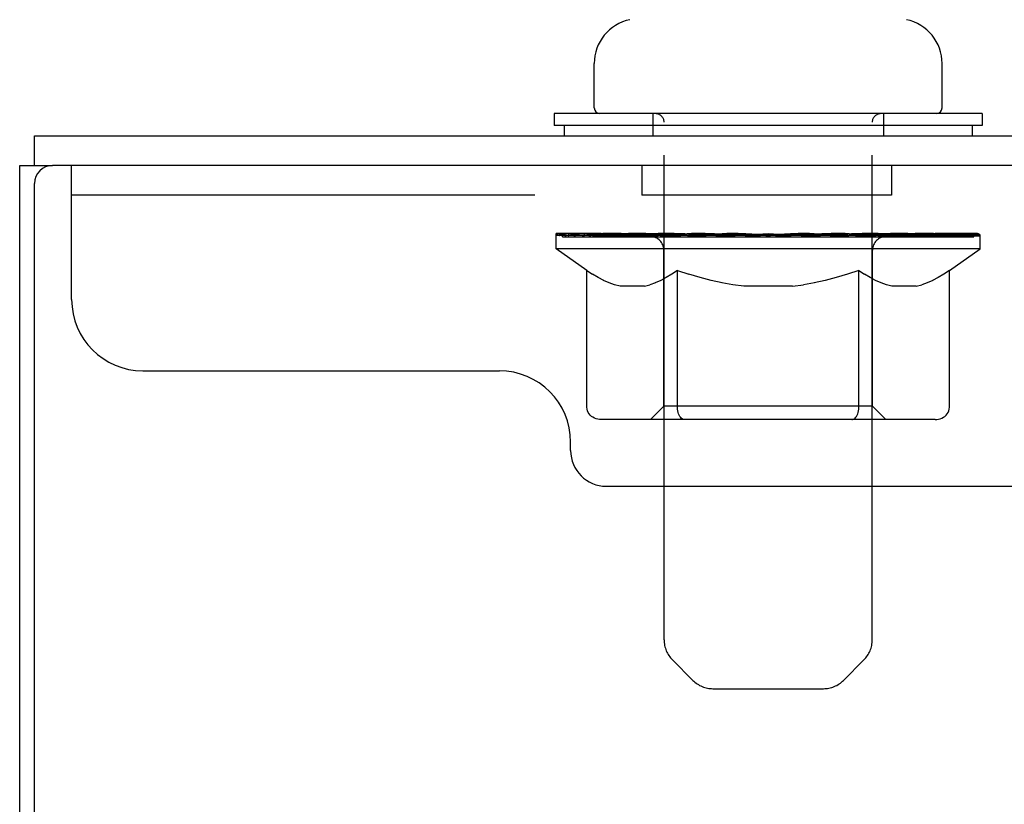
# Model space of a CAD drawing. Header units: inches. Extents: x 0 to 309, y 0 to 200.
# Tile 63 of 109: x 8.37 to 11.83, y 132.04 to 134.79. Entities that reach past the tile are written whole.
import ezdxf

# ---------------------------------------------------------------- set-up
doc = ezdxf.new("R2010")
doc.units = ezdxf.units.IN
doc.header["$LTSCALE"] = 17
doc.header["$MEASUREMENT"] = 0
doc.linetypes.add('HIDDEN', pattern=[0.2, 0.1, -0.1])
doc.layers.get('0').update_dxf_attribs({"linetype": 'CONTINUOUS'})
doc.layers.add('02___PRT_ALL_AXES', color=7, linetype='CONTINUOUS')
doc.layers.add('DEFAULT_2', color=8, linetype='HIDDEN')

msp = doc.modelspace()

# ---------------------------------------------------------------- linework, layer by layer
at = {"color": 7, "linetype": 'Continuous'}
for p, q in [((10.3898, 134.4807), (10.3898, 134.6365)), ((11.6098, 134.4807), (11.6098, 134.6365)), ((10.2498, 134.4607), (10.2498, 134.4187)), ((11.7498, 134.4607), (10.2498, 134.4607)), ((11.7498, 134.4607), (11.7498, 134.4187)), ((11.7498, 134.4187), (10.2498, 134.4187)), ((10.2848, 134.4187), (10.2848, 134.3827)), ((11.7148, 134.4187), (11.7148, 134.3827)), ((8.4268, 134.2787), (8.4268, 134.3827)), ((8.3748, 62.4867), (8.3748, 134.2787)), ((8.3748, 134.2787), (8.4893, 134.2787))]:
    msp.add_line(p, q, dxfattribs=at)
at = {"color": 3, "linetype": 'Continuous'}
for p, q in [((8.4268, 134.3827), (44.1283, 134.3827)), ((44.1278, 134.2787), (8.4893, 134.2787)), ((8.4268, 62.5492), (8.4268, 134.2162))]:
    msp.add_line(p, q, dxfattribs=at)
at = {"color": 7, "linetype": 'Continuous'}
for centre, radius, start, end in [((10.5467, 134.6365), 0.157, 101.6478, 180), ((11.4528, 134.6365), 0.157, 0, 78.3522), ((10.4098, 134.4807), 0.02, 180, 270), ((11.5898, 134.4807), 0.02, 270, 360)]:
    msp.add_arc(centre, radius, start, end, dxfattribs=at)
at = {"color": 3, "linetype": 'Continuous'}
msp.add_arc((8.4893, 134.2162), 0.0625, 90, 180, dxfattribs=at)
at = {"layer": '02___PRT_ALL_AXES', "color": 8, "linetype": 'HIDDEN'}
for p, q in [((10.557, 134.2787), (10.557, 134.1747)), ((11.432, 134.2787), (10.557, 134.2787)), ((11.432, 134.2787), (11.432, 134.1747)), ((11.432, 134.1747), (10.557, 134.1747))]:
    msp.add_line(p, q, dxfattribs=at)
at = {"layer": 'DEFAULT_2', "color": 8, "linetype": 'HIDDEN'}
for p, q in [((10.5948, 134.4607), (10.5948, 134.3827)), ((11.4048, 134.4607), (11.4048, 134.3827)), ((10.6348, 132.6151), (10.6348, 134.4307)), ((11.3648, 132.6151), (11.3648, 134.4307)), ((8.557, 133.8087), (8.557, 134.2787)), ((44.182, 134.1747), (8.557, 134.1747)), ((10.2563, 133.986), (10.2563, 134.0407)), ((10.2676, 134.0329), (10.2676, 134.0407)), ((10.2782, 134.029), (10.2782, 134.033)), ((10.2782, 134.029), (11.7214, 134.029)), ((10.2886, 134.029), (10.2886, 134.033)), ((10.2897, 134.029), (10.2897, 134.033)), ((10.3011, 134.0329), (10.3011, 134.0407)), ((10.3206, 134.029), (10.3206, 134.033)), ((10.3228, 134.029), (10.3228, 134.033)), ((10.3559, 134.0329), (10.3559, 134.0407)), ((10.3732, 134.029), (10.3732, 134.033)), ((10.3765, 134.029), (10.3765, 134.033)), ((10.6129, 134.0326), (10.384, 134.0326)), ((10.4302, 134.0329), (10.4302, 134.0407)), ((10.4316, 134.029), (10.4316, 134.0326)), ((10.4322, 134.029), (10.4322, 134.0326)), ((10.4353, 134.029), (10.4353, 134.0326)), ((10.4449, 134.029), (10.4449, 134.033)), ((10.4451, 134.029), (10.4451, 134.0326)), ((10.4491, 134.029), (10.4491, 134.033)), ((10.4523, 134.029), (10.4523, 134.0338)), ((10.4562, 134.029), (10.4562, 134.0326)), ((10.4755, 134.029), (10.4755, 134.0326)), ((10.4936, 134.029), (10.4936, 134.0326)), ((10.496, 134.029), (10.496, 134.0358)), ((10.5218, 134.029), (10.5218, 134.0326)), ((10.5219, 134.0329), (10.5219, 134.0407)), ((10.5334, 134.029), (10.5334, 134.033)), ((10.5384, 134.029), (10.5384, 134.033)), ((10.5464, 134.029), (10.5464, 134.0326)), ((10.5621, 134.029), (10.5621, 134.0375)), ((10.5827, 134.029), (10.5827, 134.0326)), ((10.5854, 134.029), (10.5854, 134.0326)), ((10.6129, 134.029), (10.6129, 134.0326)), ((10.6913, 134.0326), (10.6256, 134.0326)), ((10.628, 134.0329), (10.628, 134.0407)), ((10.6361, 134.029), (10.6361, 134.033)), ((10.6418, 134.029), (10.6418, 134.033)), ((10.6485, 134.029), (10.6485, 134.0389)), ((10.6562, 134.029), (10.6562, 134.0326)), ((10.6674, 134.029), (10.6674, 134.0326)), ((10.6913, 134.029), (10.6913, 134.0326)), ((10.7789, 134.0326), (10.7163, 134.0326)), ((10.7401, 134.029), (10.7401, 134.0326)), ((10.7455, 134.0329), (10.7455, 134.0407)), ((10.7499, 134.029), (10.7499, 134.033)), ((10.7526, 134.029), (10.7526, 134.0399)), ((10.756, 134.029), (10.756, 134.033)), ((10.7654, 134.029), (10.7654, 134.0331)), ((10.7789, 134.029), (10.7789, 134.0326)), ((10.8733, 134.0326), (10.8157, 134.0326)), ((10.832, 134.029), (10.832, 134.0326)), ((10.865, 134.0326), (10.9998, 134.0407)), ((10.8707, 134.0329), (10.8707, 134.0407)), ((10.8713, 134.0405), (10.8707, 134.0407)), ((10.8713, 134.033), (10.8713, 134.0405)), ((10.8713, 134.029), (10.8713, 134.033)), ((10.8733, 134.029), (10.8733, 134.0326)), ((10.8763, 134.029), (10.8763, 134.0332)), ((10.8777, 134.029), (10.8777, 134.033)), ((10.9716, 134.0326), (10.9207, 134.0326)), ((10.9289, 134.029), (10.9289, 134.0326)), ((10.9716, 134.029), (10.9716, 134.0326)), ((10.9968, 134.0331), (10.9965, 134.033)), ((10.9965, 134.029), (10.9965, 134.033)), ((10.9968, 134.029), (10.9968, 134.0331)), ((10.9998, 134.0329), (10.9998, 134.0407)), ((10.9998, 134.0407), (11.1345, 134.0326)), ((11.0028, 134.029), (11.0028, 134.0331)), ((11.0028, 134.0331), (11.003, 134.033)), ((11.003, 134.029), (11.003, 134.033)), ((11.028, 134.029), (11.028, 134.0326)), ((11.028, 134.0326), (11.0789, 134.0326)), ((11.0707, 134.029), (11.0707, 134.0326)), ((11.1219, 134.029), (11.1219, 134.033)), ((11.1233, 134.029), (11.1233, 134.0332)), ((11.1262, 134.029), (11.1262, 134.0326)), ((11.1262, 134.0326), (11.1838, 134.0326)), ((11.1282, 134.0405), (11.1289, 134.0407)), ((11.1282, 134.033), (11.1282, 134.0405)), ((11.1283, 134.029), (11.1283, 134.033)), ((11.1289, 134.0329), (11.1289, 134.0407)), ((11.1676, 134.029), (11.1676, 134.0326)), ((11.2206, 134.029), (11.2206, 134.0326)), ((11.2206, 134.0326), (11.2832, 134.0326)), ((11.2342, 134.029), (11.2342, 134.0331)), ((11.2435, 134.029), (11.2435, 134.033)), ((11.2469, 134.029), (11.2469, 134.0399)), ((11.2496, 134.029), (11.2496, 134.033)), ((11.2541, 134.0329), (11.2541, 134.0407)), ((11.2594, 134.029), (11.2594, 134.0326)), ((11.3083, 134.029), (11.3083, 134.0326)), ((11.3083, 134.0326), (11.374, 134.0326)), ((11.3321, 134.029), (11.3321, 134.0326)), ((11.3434, 134.029), (11.3434, 134.0326)), ((11.3511, 134.029), (11.3511, 134.0389)), ((11.3577, 134.029), (11.3577, 134.033)), ((11.3634, 134.029), (11.3634, 134.033)), ((11.3715, 134.0329), (11.3715, 134.0407)), ((11.3866, 134.029), (11.3866, 134.0326)), ((11.3866, 134.0326), (11.7433, 134.0326)), ((11.4141, 134.029), (11.4141, 134.0326)), ((11.4169, 134.029), (11.4169, 134.0326)), ((11.4375, 134.029), (11.4375, 134.0375)), ((11.4532, 134.029), (11.4532, 134.0326)), ((11.4611, 134.029), (11.4611, 134.033)), ((11.4661, 134.029), (11.4661, 134.033)), ((11.4777, 134.0329), (11.4777, 134.0407)), ((11.4777, 134.029), (11.4777, 134.0326)), ((11.5035, 134.029), (11.5035, 134.0358)), ((11.5059, 134.029), (11.5059, 134.0326)), ((11.524, 134.029), (11.524, 134.0326)), ((11.5433, 134.029), (11.5433, 134.0326)), ((11.5473, 134.029), (11.5473, 134.0338)), ((11.5504, 134.029), (11.5504, 134.033)), ((11.5544, 134.029), (11.5544, 134.0326)), ((11.5546, 134.029), (11.5546, 134.033)), ((11.5642, 134.029), (11.5642, 134.0326)), ((11.5673, 134.029), (11.5673, 134.0326)), ((11.568, 134.029), (11.568, 134.0326)), ((11.5693, 134.0329), (11.5693, 134.0407)), ((11.6018, 134.0366), (11.742, 134.0381)), ((11.6018, 134.0326), (11.6018, 134.0366)), ((11.6231, 134.029), (11.6231, 134.033)), ((11.6263, 134.029), (11.6263, 134.033)), ((11.6437, 134.0329), (11.6437, 134.0407)), ((11.6767, 134.029), (11.6767, 134.033)), ((11.679, 134.029), (11.679, 134.033)), ((11.6984, 134.0329), (11.6984, 134.0407)), ((11.7098, 134.029), (11.7098, 134.033)), ((11.711, 134.029), (11.711, 134.033)), ((11.7214, 134.029), (11.7214, 134.033)), ((11.732, 134.0329), (11.732, 134.0407)), ((11.742, 134.0326), (11.742, 134.0381)), ((11.7433, 133.986), (11.7433, 134.0329)), ((10.3641, 133.9105), (10.2563, 133.986)), ((11.7433, 133.986), (10.2563, 133.986)), ((10.6339, 133.4341), (10.6339, 133.9824)), ((11.3657, 133.4341), (11.3657, 133.9824)), ((11.6354, 133.9105), (11.7433, 133.986)), ((10.3641, 133.4308), (10.3641, 133.9105)), ((10.3641, 133.9105), (10.3842, 133.8971)), ((10.4039, 133.8854), (10.3839, 133.8973)), ((10.4232, 133.8754), (10.4035, 133.8856)), ((10.6425, 133.8856), (10.6229, 133.8754)), ((10.6621, 133.8973), (10.6422, 133.8854)), ((10.6819, 133.9105), (10.6619, 133.8971)), ((10.6819, 133.4308), (10.6819, 133.9105)), ((10.6819, 133.9105), (10.722, 133.8971)), ((10.7615, 133.8854), (10.7216, 133.8973)), ((10.8001, 133.8754), (10.7608, 133.8856)), ((11.2388, 133.8856), (11.1994, 133.8754)), ((11.2779, 133.8973), (11.2381, 133.8854)), ((11.3176, 133.9105), (11.2775, 133.8971)), ((11.3176, 133.4308), (11.3176, 133.9105)), ((11.3176, 133.9105), (11.3377, 133.8971)), ((11.3574, 133.8854), (11.3374, 133.8973)), ((11.3767, 133.8754), (11.357, 133.8856)), ((11.596, 133.8856), (11.5764, 133.8754)), ((11.6156, 133.8973), (11.5957, 133.8854)), ((11.6354, 133.9105), (11.6154, 133.8971)), ((11.6354, 133.4308), (11.6354, 133.9105)), ((10.4423, 133.8671), (10.4228, 133.8756)), ((10.4613, 133.8605), (10.442, 133.8672)), ((10.4803, 133.8555), (10.4611, 133.8605)), ((10.5658, 133.8555), (10.4803, 133.8555)), ((10.5658, 133.8555), (10.5849, 133.8605)), ((10.6041, 133.8672), (10.5847, 133.8605)), ((10.6232, 133.8756), (10.6038, 133.8671)), ((10.8383, 133.8671), (10.7994, 133.8756)), ((10.8764, 133.8605), (10.8377, 133.8672)), ((10.9142, 133.8555), (10.876, 133.8605)), ((11.0853, 133.8555), (10.9142, 133.8555)), ((11.0853, 133.8555), (11.1236, 133.8605)), ((11.1619, 133.8672), (11.1232, 133.8605)), ((11.2002, 133.8756), (11.1613, 133.8671)), ((11.3958, 133.8671), (11.3763, 133.8756)), ((11.4148, 133.8605), (11.3955, 133.8672)), ((11.4337, 133.8555), (11.4146, 133.8605)), ((11.5193, 133.8555), (11.4337, 133.8555)), ((11.5193, 133.8555), (11.5384, 133.8605)), ((11.5576, 133.8672), (11.5382, 133.8605)), ((11.5767, 133.8756), (11.5573, 133.8671)), ((8.807, 133.5587), (10.057, 133.5587)), ((10.6339, 133.4341), (10.5873, 133.3875)), ((11.3657, 133.4341), (10.6339, 133.4341)), ((11.3657, 133.4341), (11.4123, 133.3875)), ((10.6952, 133.3926), (10.6925, 133.3955)), ((11.5853, 133.3875), (10.4142, 133.3875)), ((10.701, 133.3887), (10.698, 133.3903)), ((10.704, 133.3878), (10.701, 133.3887)), ((10.707, 133.3875), (10.704, 133.3878)), ((10.307, 133.2787), (10.307, 133.3087)), ((10.432, 133.1537), (42.307, 133.1537)), ((10.7355, 132.473), (10.6641, 132.5444)), ((11.2641, 132.473), (11.3355, 132.5444)), ((10.8062, 132.4437), (11.1934, 132.4437))]:
    msp.add_line(p, q, dxfattribs=at)
for points in [[(10.4142, 133.3875), (10.4082, 133.3878), (10.4022, 133.3887), (10.3963, 133.3903), (10.3906, 133.3926), (10.3852, 133.3955), (10.3802, 133.399), (10.3757, 133.4031), (10.3718, 133.4078), (10.3686, 133.413), (10.3661, 133.4186), (10.3646, 133.4246), (10.3641, 133.4308)], [(10.683, 133.4186), (10.6822, 133.4246), (10.6819, 133.4308)], [(10.6842, 133.413), (10.683, 133.4186), (10.6822, 133.4246), (10.6819, 133.4308)], [(11.2926, 133.3875), (11.2956, 133.3878), (11.2986, 133.3887), (11.3015, 133.3903), (11.3043, 133.3926), (11.307, 133.3955), (11.3096, 133.399), (11.3118, 133.4031), (11.3138, 133.4078), (11.3154, 133.413), (11.3166, 133.4186), (11.3173, 133.4246), (11.3176, 133.4308)], [(11.5853, 133.3875), (11.5914, 133.3878), (11.5973, 133.3887), (11.6032, 133.3903), (11.6089, 133.3926), (11.6143, 133.3955), (11.6193, 133.399), (11.6239, 133.4031), (11.6278, 133.4078), (11.631, 133.413), (11.6334, 133.4186), (11.6349, 133.4246), (11.6354, 133.4308)], [(10.698, 133.3903), (10.6952, 133.3926), (10.6925, 133.3955), (10.69, 133.399), (10.6877, 133.4031), (10.6858, 133.4078), (10.6842, 133.413)], [(10.69, 133.399), (10.6877, 133.4031), (10.6858, 133.4078)]]:
    msp.add_lwpolyline(points, dxfattribs=at)
for centre, radius, start, end in [((10.6048, 134.4307), 0.03, 0, 90), ((11.3948, 134.4307), 0.03, 90, 180), ((10.5873, 133.9824), 0.0466, 0, 90), ((11.4123, 133.9824), 0.0466, 90, 180), ((8.807, 133.8087), 0.25, 180, 270), ((10.057, 133.3087), 0.25, 0, 90), ((10.432, 133.2787), 0.125, 180, 270), ((10.7348, 132.6151), 0.1, 180, 225), ((11.2648, 132.6151), 0.1, 315, 360), ((10.8062, 132.5437), 0.1, 225, 270), ((11.1934, 132.5437), 0.1, 270, 315)]:
    msp.add_arc(centre, radius, start, end, dxfattribs=at)
for centre, major_axis, ratio, start_param, end_param in [((10.9998, 134.0407), (0.7435, 0.0078), 0.059247, 2.966439, 3.140971), ((10.2331, 134.0268), (0.2318, 0), 0.060167, 0.426548, 1.470503), ((10.9998, 134.0407), (0.7435, 0), 0.060167, 3.141593, 3.316126), ((10.2331, 134.019), (0.2318, 0.0024), 0.059247, 1.374323, 1.469882), ((10.9998, 134.0407), (0.7435, 0.0153), 0.056515, 2.79136, 2.965893), ((10.2047, 134.0268), (0.2318, 0.0024), 0.059247, 0.251393, 1.295349), ((10.2848, 134.0268), (0.2318, -0.0024), 0.059247, 0.601702, 1.645657), ((10.9998, 134.0407), (0.7435, -0.0078), 0.059247, -2.966439, -2.791906), ((10.2848, 134.019), (0.2318, 0), 0.060167, 1.549477, 1.645036), ((10.2047, 134.019), (0.2318, 0.0048), 0.056515, 1.199244, 1.294804), ((10.2887, 134.0217), (0.1922, 0.002), 0.059247, 1.051627, 1.625044), ((10.2656, 134.0217), (0.1922, 0.004), 0.056515, 0.876548, 1.449966), ((10.3334, 134.0217), (0.1922, 0), 0.060167, 1.226781, 1.800198), ((10.9998, 134.0407), (0.7435, 0.0224), 0.052059, 2.616423, 2.790956), ((10.2004, 134.0268), (0.2318, 0.0048), 0.056515, 0.076315, 1.120271), ((10.3582, 134.0268), (0.2318, -0.0048), 0.056515, 0.77678, 1.820736), ((10.9998, 134.0407), (0.7435, -0.0153), 0.056515, -2.79136, -2.616827), ((10.3582, 134.019), (0.2318, -0.0024), 0.059247, 1.724631, 1.82019), ((10.2004, 134.019), (0.2318, 0.007), 0.052059, 1.024308, 1.119867), ((10.2648, 134.0217), (0.1922, 0.0058), 0.052059, 0.701611, 1.275029), ((10.3984, 134.0217), (0.1922, -0.002), 0.059247, 1.401935, 1.975352), ((10.9998, 134.0407), (0.7435, 0.0288), 0.046022, 2.441677, 2.61621), ((10.4511, 134.0268), (0.2318, -0.007), 0.052059, 0.951717, 1.995673), ((10.2204, 134.0268), (0.2318, 0.007), 0.052059, -0.098622, 0.945334), ((10.9998, 134.0407), (0.7435, -0.0224), 0.052059, -2.616423, -2.441891), ((10.4511, 134.019), (0.2318, -0.0048), 0.056515, 1.899709, 1.995269), ((10.2204, 134.019), (0.2318, 0.009), 0.046022, 0.849561, 0.945121), ((10.2864, 134.0217), (0.1922, 0.0074), 0.046022, 0.526865, 1.100283), ((10.4816, 134.0217), (0.1922, -0.004), 0.056515, 1.577013, 2.150431), ((10.9998, 134.0407), (0.7435, 0.0343), 0.038593, 2.267147, 2.44168), ((10.5607, 134.0268), (0.2318, -0.009), 0.046022, 1.126463, 2.170419), ((10.2642, 134.0268), (0.2318, 0.009), 0.046022, -0.273368, 0.770588), ((10.9998, 134.0407), (0.7435, -0.0288), 0.046022, -2.441677, -2.267144), ((10.5607, 134.019), (0.2318, -0.007), 0.052059, 2.074646, 2.170205), ((10.2642, 134.019), (0.2318, 0.0107), 0.038593, 0.675031, 0.77059), ((10.3296, 134.0217), (0.1922, 0.0089), 0.038593, 0.352335, 0.925752), ((10.5805, 134.0217), (0.1922, -0.0058), 0.052059, 1.75195, 2.325367), ((10.9998, 134.0407), (0.7435, 0.0388), 0.030002, 2.09283, 2.267363), ((10.6836, 134.0268), (0.2318, -0.0107), 0.038593, 1.300994, 2.344949), ((10.3302, 134.0268), (0.2318, 0.0107), 0.038593, -0.447899, 0.596057), ((10.9998, 134.0407), (0.7435, -0.0343), 0.038593, -2.267147, -2.092614), ((10.6836, 134.019), (0.2318, -0.009), 0.046022, 2.249392, 2.344952), ((10.3302, 134.019), (0.2318, 0.0121), 0.030002, 0.500714, 0.596274), ((10.3932, 134.0217), (0.1922, 0.01), 0.030002, 0.178018, 0.751436), ((10.6922, 134.0217), (0.1922, -0.0074), 0.046022, 1.926696, 2.500114), ((10.4167, 134.0268), (0.2318, 0.0121), 0.030002, -0.622215, 0.421741), ((10.9998, 134.0407), (0.7435, 0.0421), 0.020513, 1.918702, 2.093235), ((10.8162, 134.0268), (0.2318, -0.0121), 0.030002, 1.47531, 2.519266), ((10.9998, 134.0407), (0.7435, -0.0388), 0.030002, -2.09283, -1.918297), ((10.8162, 134.019), (0.2318, -0.0107), 0.038593, 2.423923, 2.519482), ((10.4167, 134.019), (0.2318, 0.0131), 0.020513, 0.326586, 0.422146), ((10.4752, 134.0217), (0.1922, 0.0109), 0.020513, 0.00389, 0.577307), ((10.8133, 134.0217), (0.1922, -0.0089), 0.038593, 2.101227, 2.674644), ((10.5208, 134.0268), (0.2318, 0.0131), 0.020513, -0.796343, 0.247613), ((10.9998, 134.0407), (0.7435, 0.0441), 0.010411, 1.744712, 1.919245), ((10.9543, 134.0268), (0.2318, -0.0131), 0.020513, 1.649438, 2.693394), ((10.9998, 134.0407), (0.7435, -0.0421), 0.020513, -1.918702, -1.744169), ((10.9543, 134.019), (0.2318, -0.0121), 0.030002, 2.598239, 2.693799), ((10.5208, 134.019), (0.2318, 0.0137), 0.010411, 0.152596, 0.248156), ((10.5732, 134.0217), (0.1922, 0.0114), 0.010411, 6.113086, 6.686503), ((10.94, 134.0217), (0.1922, -0.01), 0.030002, 2.275543, 2.848961), ((10.6395, 134.0268), (0.2318, 0.0137), 0.010411, -0.970333, -0.000837), ((11.0938, 134.0268), (0.2318, -0.0137), 0.010411, 1.823428, 2.867384), ((10.9998, 134.0407), (0.7435, -0.0441), 0.010411, -1.744712, -1.570179), ((11.0938, 134.019), (0.2318, -0.0131), 0.020513, 2.772368, 2.867927), ((11.0685, 134.0217), (0.1922, -0.0109), 0.020513, 2.449671, 3.023089), ((10.9058, 134.0268), (0.2318, 0.0137), 0.010411, 0.274209, 1.318165), ((10.8046, 134.0217), (0.1922, 0.0114), 0.010411, -0.000452, 0.517932), ((10.7691, 134.019), (0.2318, 0.0137), 0.010411, 0.099676, 0.195236), ((10.9998, 134.0407), (0.7435, 0.0441), 0.010411, -1.571413, -1.39688), ((11.2304, 134.019), (0.2318, -0.0137), 0.010411, 2.946357, 3.041917), ((11.195, 134.0217), (0.1922, -0.0114), 0.010411, 2.623661, 3.142044), ((11.0453, 134.0268), (0.2318, 0.0131), 0.020513, 0.448199, 1.492154), ((10.931, 134.0217), (0.1922, 0.0109), 0.020513, 0.118504, 0.691921), ((10.9058, 134.019), (0.2318, 0.0131), 0.020513, 0.273666, 0.369225), ((11.3601, 134.0268), (0.2318, -0.0137), 0.010411, -3.140756, -2.17126), ((10.9998, 134.0407), (0.7435, 0.0421), 0.020513, -1.397424, -1.222891), ((10.9998, 134.0407), (0.7435, -0.0441), 0.010411, 1.222347, 1.39688), ((11.1834, 134.0268), (0.2318, 0.0121), 0.030002, 0.622327, 1.666283), ((11.0595, 134.0217), (0.1922, 0.01), 0.030002, 0.292632, 0.86605), ((11.4264, 134.0217), (0.1922, -0.0114), 0.010411, 2.738275, 3.311692), ((11.4788, 134.0268), (0.2318, -0.0131), 0.020513, 2.89398, 3.937936), ((11.0453, 134.019), (0.2318, 0.0121), 0.030002, 0.447794, 0.543354), ((11.4788, 134.019), (0.2318, -0.0137), 0.010411, 2.893437, 2.988996), ((11.3159, 134.0268), (0.2318, 0.0107), 0.038593, 0.796643, 1.840599), ((10.9998, 134.0407), (0.7435, 0.0388), 0.030002, -1.223295, -1.048762), ((10.9998, 134.0407), (0.7435, -0.0421), 0.020513, 1.048358, 1.222891), ((11.1863, 134.0217), (0.1922, 0.0089), 0.038593, 0.466948, 1.040366), ((11.5243, 134.0217), (0.1922, -0.0109), 0.020513, 2.564285, 3.137703), ((11.5829, 134.0268), (0.2318, -0.0121), 0.030002, 2.719852, 3.763807), ((11.4388, 134.0268), (0.2318, 0.009), 0.046022, 0.971174, 2.01513), ((11.1834, 134.019), (0.2318, 0.0107), 0.038593, 0.62211, 0.71767), ((11.5829, 134.019), (0.2318, -0.0131), 0.020513, 2.719447, 2.815007), ((10.9998, 134.0407), (0.7435, 0.0343), 0.038593, -1.048979, -0.874446), ((10.9998, 134.0407), (0.7435, -0.0388), 0.030002, 0.874229, 1.048762), ((11.3073, 134.0217), (0.1922, 0.0074), 0.046022, 0.641479, 1.214897), ((11.5484, 134.0268), (0.2318, 0.007), 0.052059, 1.14592, 2.189876), ((11.6064, 134.0217), (0.1922, -0.01), 0.030002, 2.390157, 2.963574), ((11.6693, 134.0268), (0.2318, -0.0107), 0.038593, 2.545535, 3.589491), ((11.419, 134.0217), (0.1922, 0.0058), 0.052059, 0.816225, 1.389643), ((11.3159, 134.019), (0.2318, 0.009), 0.046022, 0.796641, 0.892201), ((11.6693, 134.019), (0.2318, -0.0121), 0.030002, 2.545319, 2.640878), ((11.6414, 134.0268), (0.2318, 0.0048), 0.056515, 1.320857, 2.364813), ((10.9998, 134.0407), (0.7435, 0.0288), 0.046022, -0.874448, -0.699915), ((10.9998, 134.0407), (0.7435, -0.0343), 0.038593, 0.699913, 0.874446), ((11.6699, 134.0217), (0.1922, -0.0089), 0.038593, 2.21584, 2.789258), ((11.7354, 134.0268), (0.2318, -0.009), 0.046022, 2.371005, 3.41496), ((11.518, 134.0217), (0.1922, 0.004), 0.056515, 0.991162, 1.564579), ((11.7148, 134.0268), (0.2318, 0.0024), 0.059247, 1.495935, 2.539891), ((11.7791, 134.0268), (0.2318, -0.007), 0.052059, 2.196258, 3.240214), ((11.7132, 134.0217), (0.1922, -0.0074), 0.046022, 2.04131, 2.614727), ((11.4388, 134.019), (0.2318, 0.007), 0.052059, 0.971387, 1.066947), ((11.7354, 134.019), (0.2318, -0.0107), 0.038593, 2.371002, 2.466562), ((11.7665, 134.0268), (0.2318, 0), 0.060167, 2.360678, 2.715045), ((11.7991, 134.0268), (0.2318, -0.0048), 0.056515, 2.021322, 3.065278), ((11.6012, 134.0217), (0.1922, 0.002), 0.059247, 1.16624, 1.739658), ((10.9998, 134.0407), (0.7435, 0.0224), 0.052059, -0.699702, -0.525169), ((10.9998, 134.0407), (0.7435, -0.0288), 0.046022, 0.525382, 0.699915), ((11.7949, 134.0268), (0.2318, -0.0024), 0.059247, 1.846243, 2.890199), ((11.7347, 134.0217), (0.1922, -0.0058), 0.052059, 1.866564, 2.439981), ((11.6661, 134.0217), (0.1922, 0), 0.060167, 1.341394, 1.914812), ((11.7339, 134.0217), (0.1922, -0.004), 0.056515, 1.691627, 2.265045), ((11.7108, 134.0217), (0.1922, -0.002), 0.059247, 1.516549, 2.089966), ((11.5484, 134.019), (0.2318, 0.0048), 0.056515, 1.146324, 1.241883), ((11.7791, 134.019), (0.2318, -0.009), 0.046022, 2.196472, 2.292031), ((10.9998, 134.0407), (0.7435, 0.0153), 0.056515, -0.524765, -0.350233), ((10.9998, 134.0407), (0.7435, -0.0224), 0.052059, 0.350636, 0.525169), ((11.7665, 134.019), (0.2318, -0.0024), 0.059247, 1.76727, 1.979233), ((11.6414, 134.019), (0.2318, 0.0024), 0.059247, 1.321402, 1.416962), ((11.7991, 134.019), (0.2318, -0.007), 0.052059, 2.021726, 2.117285), ((10.9998, 134.0407), (0.7435, 0.0078), 0.059247, -0.349687, -0.175154), ((10.9998, 134.0407), (0.7435, -0.0153), 0.056515, 0.1757, 0.350233), ((11.7148, 134.019), (0.2318, 0), 0.060167, 1.496556, 1.592116), ((11.7949, 134.019), (0.2318, -0.0048), 0.056515, 1.846789, 1.942348), ((10.9998, 134.0407), (0.7435, -0.0078), 0.059247, 6.276097, 6.458339), ((10.9998, 134.0407), (0.7435, 0), 0.060167, -0.174533, -0.057527)]:
    msp.add_ellipse(centre, major_axis=major_axis, ratio=ratio, start_param=start_param, end_param=end_param, dxfattribs=at)

doc.saveas('drawing.dxf')
